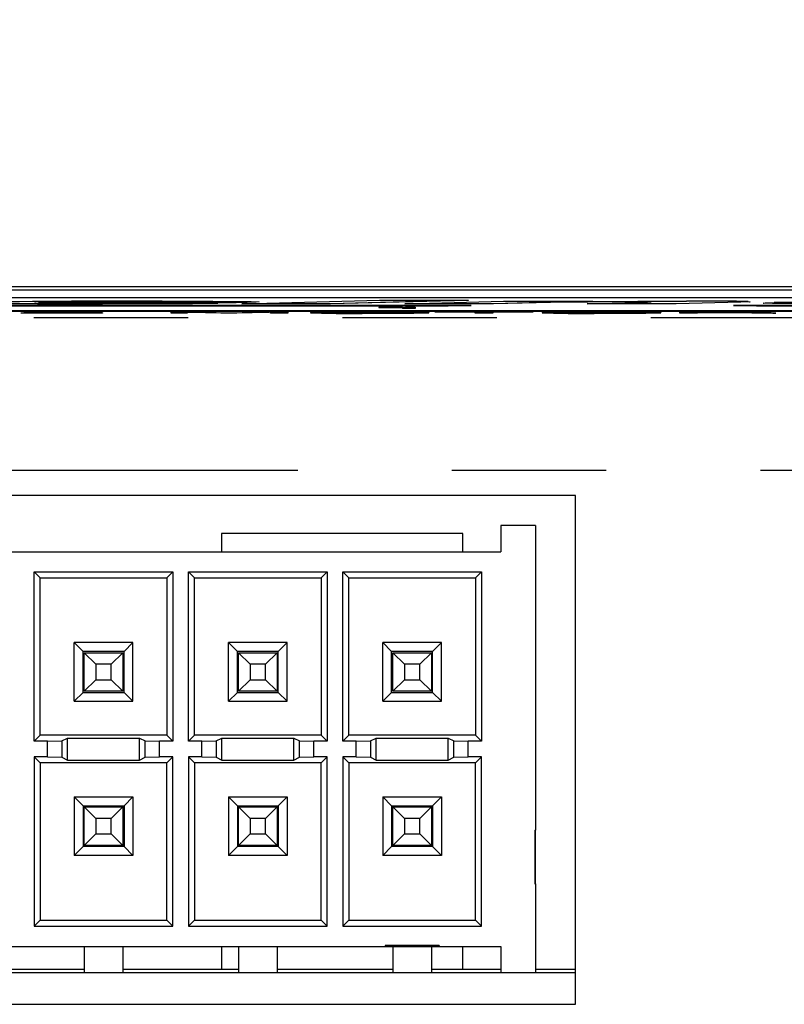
# Model space of a CAD drawing. Extents: x 0.4 to 16.6, y 0.1 to 10.9.
# Tile 8 of 22: x 3.8 to 4.3, y 3.9 to 4.5. Entities that reach past the tile are written whole.
import ezdxf

# ---------------------------------------------------------------- set-up
doc = ezdxf.new("R2010")
doc.units = 0
doc.header["$PDSIZE"] = -1
doc.linetypes.add('PHANTOM', pattern=[0.5, 0.25, -0.05, 0.05, -0.05, 0.05, -0.05])
doc.layers.get('0').update_dxf_attribs({"linetype": 'CONTINUOUS'})
doc.layers.get('DEFPOINTS').update_dxf_attribs({"linetype": 'CONTINUOUS'})
doc.styles.add('SLDTEXTSTYLE0', font='TXT', dxfattribs={"width": 0.75})
doc.dimstyles.new('SLDDIMSTYLE0', dxfattribs={"dimtxt": 0.12, "dimasz": 0.18, "dimexe": 0.12, "dimexo": 0.0625, "dimgap": 0.03, "dimtad": 0, "dimtih": 1, "dimtoh": 1, "dimdec": 3, "dimzin": 12, "dimtxsty": 'SLDTEXTSTYLE0', "dimsah": 1, "dimcen": 0.09, "dimclrd": 7, "dimclre": 7, "dimclrt": 7, "dimazin": 3, "dimtfac": 1, "dimtdec": 4, "dimtofl": 0, "dimtmove": 0, "dimatfit": 3, "dimtolj": 1, "dimtzin": 12})

# ---------------------------------------------------------------- blocks, each defined once
blk = doc.blocks.new('*D7')
at = {"color": 7}
for p, q in [((2.15039, 3.95896), (2.15039, 5.16569)), ((5.67339, 3.95896), (5.67339, 5.16569)), ((2.15039, 5.04569), (3.64994, 5.04569)), ((5.67339, 5.04569), (4.17384, 5.04569))]:
    blk.add_line(p, q, dxfattribs=at)
for points in [[(2.15039, 5.04569), (2.33039, 5.01444), (2.33039, 5.07694)], [(5.67339, 5.04569), (5.49339, 5.07694), (5.49339, 5.01444)]]:
    blk.add_solid(points, dxfattribs=at)
at = {"layer": 'DEFPOINTS', "color": 7}
for p in [(2.15039, 3.89896), (5.67339, 3.89896)]:
    blk.add_point(p, dxfattribs=at)
at = {"color": 7, "insert": (3.71244, 5.10984), "char_height": 0.12, "attachment_point": 1, "style": 'SLDTEXTSTYLE0'}
blk.add_mtext('3.523', dxfattribs=at)

msp = doc.modelspace()

# ---------------------------------------------------------------- linework, layer by layer
at = {"color": 7, "linetype": 'CONTINUOUS'}
for p, q in [((5.82464, 4.35376), (1.99964, 4.35376)), ((3.23714, 4.3518), (4.58714, 4.3518)), ((4.58714, 4.34657), (3.23714, 4.34657)), ((3.95719, 4.34351), (3.8292, 4.34351)), ((3.95719, 4.34341), (3.8292, 4.34341)), ((3.841, 4.34382), (3.91155, 4.34382)), ((3.8503, 4.34273), (3.8503, 4.34263)), ((3.89125, 4.34415), (3.89125, 4.34405)), ((3.8961, 4.34277), (3.8961, 4.34267)), ((3.94529, 4.34328), (3.92885, 4.34286)), ((3.94529, 4.34318), (3.92885, 4.34276)), ((3.92885, 4.34286), (3.92885, 4.34276)), ((3.9391, 4.34328), (3.94529, 4.34328)), ((3.94529, 4.34328), (3.94529, 4.34318)), ((3.96439, 4.34369), (3.95719, 4.34351)), ((3.96439, 4.34359), (3.95719, 4.34341)), ((3.95719, 4.34351), (3.95719, 4.34341)), ((3.96089, 4.34278), (4.05009, 4.34507)), ((4.01849, 4.34278), (3.96089, 4.34278)), ((3.96089, 4.34278), (3.96089, 4.34268)), ((3.96439, 4.34369), (3.96439, 4.34359)), ((4.10769, 4.34507), (4.01849, 4.34278)), ((4.10769, 4.34497), (4.01849, 4.34268)), ((4.01849, 4.34278), (4.01849, 4.34268)), ((4.05009, 4.34507), (4.10769, 4.34507)), ((4.06649, 4.34278), (4.13064, 4.34443)), ((4.12409, 4.34278), (4.06649, 4.34278)), ((4.06649, 4.34278), (4.06649, 4.34268)), ((4.10769, 4.34507), (4.10769, 4.34497)), ((4.17023, 4.34397), (4.12409, 4.34278)), ((4.17023, 4.34387), (4.12409, 4.34268)), ((4.12409, 4.34278), (4.12409, 4.34268)), ((4.13064, 4.34443), (4.18823, 4.34443)), ((4.17023, 4.34397), (4.17023, 4.34387)), ((4.18823, 4.34443), (4.18153, 4.34426)), ((4.18488, 4.34278), (4.21718, 4.34361)), ((4.24248, 4.34278), (4.18488, 4.34278)), ((4.18488, 4.34278), (4.18488, 4.34268)), ((4.18823, 4.34443), (4.18823, 4.34433)), ((4.20558, 4.34407), (4.20558, 4.34397)), ((4.28448, 4.34386), (4.24248, 4.34278)), ((4.28448, 4.34376), (4.24248, 4.34268)), ((4.24248, 4.34278), (4.24248, 4.34268)), ((4.28448, 4.34386), (4.28448, 4.34376)), ((4.30024, 4.3434), (4.30603, 4.34359)), ((4.10464, 4.34165), (2.61464, 4.34165)), ((2.62964, 4.34152), (4.08964, 4.34152)), ((2.62964, 4.34142), (4.08964, 4.34142)), ((4.43964, 4.33824), (3.65972, 4.33824)), ((3.67497, 4.33811), (4.42464, 4.33811)), ((3.67497, 4.33801), (4.42464, 4.33801)), ((3.81763, 4.33676), (3.81763, 4.33677)), ((3.87052, 4.33676), (3.81763, 4.33676)), ((3.81763, 4.33676), (3.81763, 4.33666)), ((3.87052, 4.33666), (3.81763, 4.33666)), ((3.8197, 4.3372), (3.8197, 4.33721)), ((3.83007, 4.3372), (3.8197, 4.3372)), ((3.8197, 4.3372), (3.8197, 4.3371)), ((3.83007, 4.3371), (3.8197, 4.3371)), ((3.82936, 4.33684), (3.87052, 4.33684)), ((3.83007, 4.3372), (3.83007, 4.3372)), ((3.83007, 4.3372), (3.83007, 4.3371)), ((3.84765, 4.3369), (3.83835, 4.33684)), ((3.84252, 4.33706), (3.84898, 4.33709)), ((3.84503, 4.33736), (3.84503, 4.33726)), ((3.8541, 4.33703), (3.84765, 4.337)), ((3.84765, 4.337), (3.84765, 4.3369)), ((3.8541, 4.33693), (3.84765, 4.3369)), ((3.8541, 4.33703), (3.8541, 4.33693)), ((3.87052, 4.33684), (3.87052, 4.33676)), ((3.87052, 4.33676), (3.87052, 4.33666)), ((3.91511, 4.33676), (3.91511, 4.33747)), ((3.91511, 4.33747), (3.93099, 4.33747)), ((3.92548, 4.33676), (3.91511, 4.33676)), ((3.91511, 4.33676), (3.91511, 4.33666)), ((3.92548, 4.33666), (3.91511, 4.33666)), ((3.92548, 4.33736), (3.92548, 4.33676)), ((3.92548, 4.33676), (3.92548, 4.33666)), ((3.92727, 4.3373), (3.92727, 4.3372)), ((3.94726, 4.33676), (3.92727, 4.3373)), ((3.94726, 4.33666), (3.92727, 4.3372)), ((3.93099, 4.33747), (3.95078, 4.33693)), ((3.94726, 4.33676), (3.94726, 4.33666)), ((3.95763, 4.33676), (3.94726, 4.33676)), ((3.95763, 4.33666), (3.94726, 4.33666)), ((3.95451, 4.33693), (3.97452, 4.33747)), ((3.97756, 4.3373), (3.95763, 4.33676)), ((3.97756, 4.3372), (3.95763, 4.33666)), ((3.95763, 4.33676), (3.95763, 4.33666)), ((4.01849, 4.34268), (3.96089, 4.34268)), ((3.97452, 4.33747), (3.99082, 4.33747)), ((3.97756, 4.3373), (3.97756, 4.3372)), ((3.97941, 4.33676), (3.97941, 4.33736)), ((3.97941, 4.33676), (3.97941, 4.33666)), ((3.99082, 4.33676), (3.97941, 4.33676)), ((3.99082, 4.33666), (3.97941, 4.33666)), ((3.99082, 4.33747), (3.99082, 4.33676)), ((3.99082, 4.33676), (3.99082, 4.33666)), ((4.00534, 4.33712), (4.00534, 4.33702)), ((4.04379, 4.3374), (4.04379, 4.3373)), ((4.04379, 4.33675), (4.04379, 4.33665)), ((4.04962, 4.34032), (4.04962, 4.34039)), ((4.06504, 4.34032), (4.04962, 4.34032)), ((4.04962, 4.34032), (4.04962, 4.34022)), ((4.06504, 4.34022), (4.04962, 4.34022)), ((4.06504, 4.3399), (4.06504, 4.34032)), ((4.06504, 4.3399), (4.06504, 4.3398)), ((4.07321, 4.3399), (4.06504, 4.3399)), ((4.07321, 4.3398), (4.06504, 4.3398)), ((4.12409, 4.34268), (4.06649, 4.34268)), ((4.0671, 4.3405), (4.07321, 4.3405)), ((4.07321, 4.3405), (4.07321, 4.3399)), ((4.07321, 4.3399), (4.07321, 4.3398)), ((4.08208, 4.33712), (4.08208, 4.33702)), ((4.08623, 4.33739), (4.08623, 4.33747)), ((4.08623, 4.33747), (4.14949, 4.33747)), ((4.11216, 4.33739), (4.08623, 4.33739)), ((4.08623, 4.33739), (4.08623, 4.33729)), ((4.11216, 4.33729), (4.08623, 4.33729)), ((4.09464, 4.34137), (4.10964, 4.3416)), ((4.09464, 4.34137), (4.10964, 4.3416)), ((4.09464, 4.34147), (4.09464, 4.34137)), ((4.09464, 4.34137), (4.09464, 4.34137)), ((4.10964, 4.3416), (4.10964, 4.3416)), ((4.10964, 4.3416), (4.10964, 4.3416)), ((4.11216, 4.33676), (4.11216, 4.33739)), ((4.11216, 4.33676), (4.11216, 4.33666)), ((4.12357, 4.33676), (4.11216, 4.33676)), ((4.12357, 4.33666), (4.11216, 4.33666)), ((4.14949, 4.33739), (4.12357, 4.33739)), ((4.12357, 4.33739), (4.12357, 4.33676)), ((4.14949, 4.33729), (4.12357, 4.33729)), ((4.12357, 4.33676), (4.12357, 4.33666)), ((4.14949, 4.33747), (4.14949, 4.33739)), ((4.14949, 4.33739), (4.14949, 4.33729)), ((4.15571, 4.33712), (4.15571, 4.33702)), ((4.24248, 4.34268), (4.18488, 4.34268)), ((4.19417, 4.3374), (4.19417, 4.3373)), ((4.19417, 4.33675), (4.19417, 4.33665)), ((4.23246, 4.33712), (4.23246, 4.33702)), ((4.2449, 4.33747), (4.27589, 4.33747)), ((4.2449, 4.33676), (4.2449, 4.33747)), ((4.2449, 4.33676), (4.2449, 4.33666)), ((4.25631, 4.33676), (4.2449, 4.33676)), ((4.25631, 4.33666), (4.2449, 4.33666)), ((4.2562, 4.33739), (4.2562, 4.33715)), ((4.27415, 4.33739), (4.2562, 4.33739)), ((4.27415, 4.33729), (4.2562, 4.33729)), ((4.2562, 4.33715), (4.27415, 4.33715)), ((4.27333, 4.33707), (4.25631, 4.33707)), ((4.25631, 4.33707), (4.25631, 4.33676)), ((4.27333, 4.33697), (4.25631, 4.33697)), ((4.25631, 4.33676), (4.25631, 4.33666)), ((4.27333, 4.33707), (4.27333, 4.33697)), ((4.27415, 4.33739), (4.27415, 4.33729)), ((4.27964, 4.3416), (4.29464, 4.34137)), ((4.27964, 4.3416), (4.29464, 4.34137)), ((4.27964, 4.3416), (4.27964, 4.3416)), ((4.27964, 4.3416), (4.27964, 4.3416)), ((5.20464, 4.34165), (4.28464, 4.34165)), ((4.29149, 4.33686), (4.29053, 4.33695)), ((4.29053, 4.33695), (4.29053, 4.33685)), ((4.29149, 4.33676), (4.29053, 4.33685)), ((4.29149, 4.33686), (4.29149, 4.33686)), ((4.29397, 4.33676), (4.29397, 4.33666)), ((4.30713, 4.33676), (4.29397, 4.33676)), ((4.30713, 4.33666), (4.29397, 4.33666)), ((4.29464, 4.34137), (4.29464, 4.34147)), ((4.29464, 4.34137), (4.29464, 4.34137)), ((4.29964, 4.34152), (5.18964, 4.34152)), ((4.29964, 4.34142), (5.18964, 4.34142)), ((4.30194, 4.33698), (4.30295, 4.33686)), ((4.30713, 4.33678), (4.30713, 4.33676)), ((4.30713, 4.33676), (4.30713, 4.33666)), ((4.17714, 4.21842), (3.47614, 4.21842)), ((4.17714, 3.88842), (4.17714, 4.21842)), ((4.12879, 4.19896), (4.12879, 4.18196)), ((4.15129, 4.19896), (4.12879, 4.19896)), ((4.15129, 4.19896), (4.15129, 4.00146)), ((3.94774, 4.19371), (3.94774, 4.18196)), ((4.10424, 4.19371), (3.94774, 4.19371)), ((4.10424, 4.18196), (4.10424, 4.19371)), ((3.53129, 4.18196), (4.12879, 4.18196)), ((3.82636, 4.16889), (3.91621, 4.16889)), ((3.82636, 4.05904), (3.82636, 4.16889)), ((3.82636, 4.16889), (3.83029, 4.16496)), ((3.83029, 4.06296), (3.83029, 4.16496)), ((3.83029, 4.16496), (3.91229, 4.16496)), ((3.91621, 4.16889), (3.91229, 4.16496)), ((3.91229, 4.16496), (3.91229, 4.06296)), ((3.91621, 4.16889), (3.91621, 4.05904)), ((3.92636, 4.16889), (4.01621, 4.16889)), ((3.92636, 4.05904), (3.92636, 4.16889)), ((3.92636, 4.16889), (3.93029, 4.16496)), ((3.93029, 4.16496), (4.01229, 4.16496)), ((3.93029, 4.06296), (3.93029, 4.16496)), ((4.01621, 4.16889), (4.01229, 4.16496)), ((4.01229, 4.16496), (4.01229, 4.06296)), ((4.01621, 4.16889), (4.01621, 4.05904)), ((4.02636, 4.16889), (4.11621, 4.16889)), ((4.02636, 4.05904), (4.02636, 4.16889)), ((4.02636, 4.16889), (4.03029, 4.16496)), ((4.03029, 4.06296), (4.03029, 4.16496)), ((4.03029, 4.16496), (4.11229, 4.16496)), ((4.11621, 4.16889), (4.11229, 4.16496)), ((4.11229, 4.16496), (4.11229, 4.06296)), ((4.11621, 4.16889), (4.11621, 4.05904)), ((3.85226, 4.08494), (3.85226, 4.12299)), ((3.85804, 4.11721), (3.85226, 4.12299)), ((3.89031, 4.12299), (3.85226, 4.12299)), ((3.89031, 4.12299), (3.88454, 4.11721)), ((3.89031, 4.08494), (3.89031, 4.12299)), ((3.95804, 4.11721), (3.95226, 4.12299)), ((3.99031, 4.12299), (3.95226, 4.12299)), ((3.95226, 4.08494), (3.95226, 4.12299)), ((3.99031, 4.12299), (3.98454, 4.11721)), ((3.99031, 4.08494), (3.99031, 4.12299)), ((4.09031, 4.12299), (4.05226, 4.12299)), ((4.05226, 4.08494), (4.05226, 4.12299)), ((4.05804, 4.11721), (4.05226, 4.12299)), ((4.09031, 4.12299), (4.08454, 4.11721)), ((4.09031, 4.08494), (4.09031, 4.12299)), ((3.85804, 4.09071), (3.85804, 4.11721)), ((3.88454, 4.11721), (3.85804, 4.11721)), ((3.85879, 4.09146), (3.85879, 4.11646)), ((3.86629, 4.10896), (3.85879, 4.11646)), ((3.85879, 4.11646), (3.88379, 4.11646)), ((3.87629, 4.10896), (3.88379, 4.11646)), ((3.88379, 4.11646), (3.88379, 4.09146)), ((3.88454, 4.09071), (3.88454, 4.11721)), ((3.98454, 4.11721), (3.95804, 4.11721)), ((3.95804, 4.09071), (3.95804, 4.11721)), ((3.95879, 4.09146), (3.95879, 4.11646)), ((3.96629, 4.10896), (3.95879, 4.11646)), ((3.95879, 4.11646), (3.98379, 4.11646)), ((3.97629, 4.10896), (3.98379, 4.11646)), ((3.98379, 4.11646), (3.98379, 4.09146)), ((3.98454, 4.09071), (3.98454, 4.11721)), ((4.05804, 4.09071), (4.05804, 4.11721)), ((4.08454, 4.11721), (4.05804, 4.11721)), ((4.05879, 4.09146), (4.05879, 4.11646)), ((4.06629, 4.10896), (4.05879, 4.11646)), ((4.05879, 4.11646), (4.08379, 4.11646)), ((4.07629, 4.10896), (4.08379, 4.11646)), ((4.08379, 4.11646), (4.08379, 4.09146)), ((4.08454, 4.09071), (4.08454, 4.11721)), ((3.87629, 4.10896), (3.86629, 4.10896)), ((3.86629, 4.10896), (3.86629, 4.09896)), ((3.87629, 4.09896), (3.87629, 4.10896)), ((3.96629, 4.10896), (3.96629, 4.09896)), ((3.97629, 4.10896), (3.96629, 4.10896)), ((3.97629, 4.09896), (3.97629, 4.10896)), ((4.07629, 4.10896), (4.06629, 4.10896)), ((4.06629, 4.10896), (4.06629, 4.09896)), ((4.07629, 4.09896), (4.07629, 4.10896)), ((3.85879, 4.09146), (3.86629, 4.09896)), ((3.86629, 4.09896), (3.87629, 4.09896)), ((3.88379, 4.09146), (3.87629, 4.09896)), ((3.95879, 4.09146), (3.96629, 4.09896)), ((3.96629, 4.09896), (3.97629, 4.09896)), ((3.98379, 4.09146), (3.97629, 4.09896)), ((4.05879, 4.09146), (4.06629, 4.09896)), ((4.06629, 4.09896), (4.07629, 4.09896)), ((4.08379, 4.09146), (4.07629, 4.09896)), ((3.85226, 4.08494), (3.85804, 4.09071)), ((3.85804, 4.09071), (3.88454, 4.09071)), ((3.88379, 4.09146), (3.85879, 4.09146)), ((3.88454, 4.09071), (3.89031, 4.08494)), ((3.95226, 4.08494), (3.95804, 4.09071)), ((3.95804, 4.09071), (3.98454, 4.09071)), ((3.98379, 4.09146), (3.95879, 4.09146)), ((3.98454, 4.09071), (3.99031, 4.08494)), ((4.05226, 4.08494), (4.05804, 4.09071)), ((4.05804, 4.09071), (4.08454, 4.09071)), ((4.08379, 4.09146), (4.05879, 4.09146)), ((4.08454, 4.09071), (4.09031, 4.08494)), ((3.85226, 4.08494), (3.89031, 4.08494)), ((3.95226, 4.08494), (3.99031, 4.08494)), ((4.05226, 4.08494), (4.09031, 4.08494)), ((3.82636, 4.05904), (3.83029, 4.06296)), ((3.91229, 4.06296), (3.83029, 4.06296)), ((3.91621, 4.05904), (3.91229, 4.06296)), ((3.92636, 4.05904), (3.93029, 4.06296)), ((4.01229, 4.06296), (3.93029, 4.06296)), ((4.01621, 4.05904), (4.01229, 4.06296)), ((4.02636, 4.05904), (4.03029, 4.06296)), ((4.11229, 4.06296), (4.03029, 4.06296)), ((4.11621, 4.05904), (4.11229, 4.06296)), ((3.83494, 4.05904), (3.82636, 4.05904)), ((3.83494, 4.05904), (3.84431, 4.0593)), ((3.83494, 4.04889), (3.83494, 4.05904)), ((3.84431, 4.0593), (3.84798, 4.06113)), ((3.84431, 4.0593), (3.84431, 4.04863)), ((3.84798, 4.06113), (3.8946, 4.06113)), ((3.84798, 4.0468), (3.84798, 4.06113)), ((3.8946, 4.06113), (3.89826, 4.0593)), ((3.8946, 4.0468), (3.8946, 4.06113)), ((3.89826, 4.0593), (3.90764, 4.05904)), ((3.89826, 4.04863), (3.89826, 4.0593)), ((3.90764, 4.04889), (3.90764, 4.05904)), ((3.91621, 4.05904), (3.90764, 4.05904)), ((3.93494, 4.05904), (3.92636, 4.05904)), ((3.93494, 4.05904), (3.94431, 4.0593)), ((3.93494, 4.04889), (3.93494, 4.05904)), ((3.94431, 4.0593), (3.94798, 4.06113)), ((3.94431, 4.0593), (3.94431, 4.04863)), ((3.94798, 4.06113), (3.9946, 4.06113)), ((3.94798, 4.0468), (3.94798, 4.06113)), ((3.9946, 4.06113), (3.99826, 4.0593)), ((3.9946, 4.0468), (3.9946, 4.06113)), ((3.99826, 4.0593), (4.00764, 4.05904)), ((3.99826, 4.04863), (3.99826, 4.0593)), ((4.00764, 4.04889), (4.00764, 4.05904)), ((4.01621, 4.05904), (4.00764, 4.05904)), ((4.03494, 4.05904), (4.02636, 4.05904)), ((4.03494, 4.05904), (4.04431, 4.0593)), ((4.03494, 4.04889), (4.03494, 4.05904)), ((4.04431, 4.0593), (4.04798, 4.06113)), ((4.04431, 4.0593), (4.04431, 4.04863)), ((4.04798, 4.06113), (4.0946, 4.06113)), ((4.04798, 4.0468), (4.04798, 4.06113)), ((4.0946, 4.06113), (4.09826, 4.0593)), ((4.0946, 4.0468), (4.0946, 4.06113)), ((4.09826, 4.0593), (4.10764, 4.05904)), ((4.09826, 4.04863), (4.09826, 4.0593)), ((4.10764, 4.04889), (4.10764, 4.05904)), ((4.11621, 4.05904), (4.10764, 4.05904)), ((3.82636, 4.04889), (3.82636, 3.93904)), ((3.83494, 4.04889), (3.82636, 4.04889)), ((3.82636, 4.04889), (3.83029, 4.04496)), ((3.83029, 4.04496), (3.83029, 3.94296)), ((3.91229, 4.04496), (3.83029, 4.04496)), ((3.83494, 4.04889), (3.84431, 4.04863)), ((3.84431, 4.04863), (3.84798, 4.0468)), ((3.84798, 4.0468), (3.8946, 4.0468)), ((3.8946, 4.0468), (3.89826, 4.04863)), ((3.89826, 4.04863), (3.90764, 4.04889)), ((3.91621, 4.04889), (3.90764, 4.04889)), ((3.91621, 4.04889), (3.91229, 4.04496)), ((3.91229, 3.94296), (3.91229, 4.04496)), ((3.91621, 3.93904), (3.91621, 4.04889)), ((3.92636, 4.04889), (3.92636, 3.93904)), ((3.93494, 4.04889), (3.92636, 4.04889)), ((3.92636, 4.04889), (3.93029, 4.04496)), ((3.93029, 4.04496), (3.93029, 3.94296)), ((4.01229, 4.04496), (3.93029, 4.04496)), ((3.93494, 4.04889), (3.94431, 4.04863)), ((3.94431, 4.04863), (3.94798, 4.0468)), ((3.94798, 4.0468), (3.9946, 4.0468)), ((3.9946, 4.0468), (3.99826, 4.04863)), ((3.99826, 4.04863), (4.00764, 4.04889)), ((4.01621, 4.04889), (4.00764, 4.04889)), ((4.01621, 4.04889), (4.01229, 4.04496)), ((4.01229, 3.94296), (4.01229, 4.04496)), ((4.01621, 3.93904), (4.01621, 4.04889)), ((4.02636, 4.04889), (4.02636, 3.93904)), ((4.03494, 4.04889), (4.02636, 4.04889)), ((4.02636, 4.04889), (4.03029, 4.04496)), ((4.03029, 4.04496), (4.03029, 3.94296)), ((4.11229, 4.04496), (4.03029, 4.04496)), ((4.03494, 4.04889), (4.04431, 4.04863)), ((4.04431, 4.04863), (4.04798, 4.0468)), ((4.04798, 4.0468), (4.0946, 4.0468)), ((4.0946, 4.0468), (4.09826, 4.04863)), ((4.09826, 4.04863), (4.10764, 4.04889)), ((4.11621, 4.04889), (4.10764, 4.04889)), ((4.11621, 4.04889), (4.11229, 4.04496)), ((4.11229, 3.94296), (4.11229, 4.04496)), ((4.11621, 3.93904), (4.11621, 4.04889)), ((3.85226, 4.02299), (3.89031, 4.02299)), ((3.85226, 4.02299), (3.85226, 3.98494)), ((3.85226, 4.02299), (3.85804, 4.01721)), ((3.85804, 4.01721), (3.85804, 3.99071)), ((3.85804, 4.01721), (3.88454, 4.01721)), ((3.88454, 4.01721), (3.89031, 4.02299)), ((3.88454, 4.01721), (3.88454, 3.99071)), ((3.89031, 4.02299), (3.89031, 3.98494)), ((3.95226, 4.02299), (3.95804, 4.01721)), ((3.95226, 4.02299), (3.95226, 3.98494)), ((3.95226, 4.02299), (3.99031, 4.02299)), ((3.95804, 4.01721), (3.95804, 3.99071)), ((3.95804, 4.01721), (3.98454, 4.01721)), ((3.98454, 4.01721), (3.99031, 4.02299)), ((3.98454, 4.01721), (3.98454, 3.99071)), ((3.99031, 4.02299), (3.99031, 3.98494)), ((4.05226, 4.02299), (4.09031, 4.02299)), ((4.05226, 4.02299), (4.05226, 3.98494)), ((4.05226, 4.02299), (4.05804, 4.01721)), ((4.05804, 4.01721), (4.05804, 3.99071)), ((4.05804, 4.01721), (4.08454, 4.01721)), ((4.08454, 4.01721), (4.09031, 4.02299)), ((4.08454, 4.01721), (4.08454, 3.99071)), ((4.09031, 4.02299), (4.09031, 3.98494)), ((3.85879, 3.99146), (3.85879, 4.01646)), ((3.86629, 4.00896), (3.85879, 4.01646)), ((3.85879, 4.01646), (3.88379, 4.01646)), ((3.87629, 4.00896), (3.88379, 4.01646)), ((3.88379, 4.01646), (3.88379, 3.99146)), ((3.95879, 3.99146), (3.95879, 4.01646)), ((3.96629, 4.00896), (3.95879, 4.01646)), ((3.95879, 4.01646), (3.98379, 4.01646)), ((3.97629, 4.00896), (3.98379, 4.01646)), ((3.98379, 4.01646), (3.98379, 3.99146)), ((4.05879, 4.01646), (4.08379, 4.01646)), ((4.05879, 3.99146), (4.05879, 4.01646)), ((4.06629, 4.00896), (4.05879, 4.01646)), ((4.07629, 4.00896), (4.08379, 4.01646)), ((4.08379, 4.01646), (4.08379, 3.99146)), ((3.86629, 4.00896), (3.86629, 3.99896)), ((3.87629, 4.00896), (3.86629, 4.00896)), ((3.87629, 3.99896), (3.87629, 4.00896)), ((3.97629, 4.00896), (3.96629, 4.00896)), ((3.96629, 4.00896), (3.96629, 3.99896)), ((3.97629, 3.99896), (3.97629, 4.00896)), ((4.07629, 4.00896), (4.06629, 4.00896)), ((4.06629, 4.00896), (4.06629, 3.99896)), ((4.07629, 3.99896), (4.07629, 4.00896)), ((3.85879, 3.99146), (3.86629, 3.99896)), ((3.86629, 3.99896), (3.87629, 3.99896)), ((3.88379, 3.99146), (3.87629, 3.99896)), ((3.95879, 3.99146), (3.96629, 3.99896)), ((3.96629, 3.99896), (3.97629, 3.99896)), ((3.98379, 3.99146), (3.97629, 3.99896)), ((4.05879, 3.99146), (4.06629, 3.99896)), ((4.06629, 3.99896), (4.07629, 3.99896)), ((4.08379, 3.99146), (4.07629, 3.99896)), ((4.15079, 4.00146), (4.15129, 4.00146)), ((4.15079, 4.00146), (4.15079, 3.96646)), ((4.15129, 3.98396), (4.15129, 4.00146)), ((3.85804, 3.99071), (3.85226, 3.98494)), ((3.88454, 3.99071), (3.85804, 3.99071)), ((3.88379, 3.99146), (3.85879, 3.99146)), ((3.89031, 3.98494), (3.88454, 3.99071)), ((3.95804, 3.99071), (3.95226, 3.98494)), ((3.98454, 3.99071), (3.95804, 3.99071)), ((3.98379, 3.99146), (3.95879, 3.99146)), ((3.99031, 3.98494), (3.98454, 3.99071)), ((4.05804, 3.99071), (4.05226, 3.98494)), ((4.08454, 3.99071), (4.05804, 3.99071)), ((4.08379, 3.99146), (4.05879, 3.99146)), ((4.09031, 3.98494), (4.08454, 3.99071)), ((3.89031, 3.98494), (3.85226, 3.98494)), ((3.99031, 3.98494), (3.95226, 3.98494)), ((4.09031, 3.98494), (4.05226, 3.98494)), ((4.15079, 3.98396), (4.15129, 3.98396)), ((4.15129, 3.96646), (4.15129, 3.98396)), ((4.15079, 3.96646), (4.15129, 3.96646)), ((4.15129, 3.96646), (4.15129, 3.90896)), ((3.82636, 3.93904), (3.83029, 3.94296)), ((3.83029, 3.94296), (3.91229, 3.94296)), ((3.91621, 3.93904), (3.91229, 3.94296)), ((3.92636, 3.93904), (3.93029, 3.94296)), ((3.93029, 3.94296), (4.01229, 3.94296)), ((4.01621, 3.93904), (4.01229, 3.94296)), ((4.02636, 3.93904), (4.03029, 3.94296)), ((4.03029, 3.94296), (4.11229, 3.94296)), ((4.11621, 3.93904), (4.11229, 3.94296)), ((3.82636, 3.93904), (3.91621, 3.93904)), ((3.92636, 3.93904), (4.01621, 3.93904)), ((4.02636, 3.93904), (4.11621, 3.93904)), ((3.53129, 3.92596), (4.05379, 3.92596)), ((3.85879, 3.92596), (3.85879, 3.90896)), ((3.88379, 3.92596), (3.88379, 3.90896)), ((3.94774, 3.92596), (3.94774, 3.91096)), ((3.95879, 3.92596), (3.95879, 3.90896)), ((3.98379, 3.92596), (3.98379, 3.90896)), ((4.08879, 3.92646), (4.05379, 3.92646)), ((4.05379, 3.92646), (4.05379, 3.92596)), ((4.05379, 3.92596), (4.07129, 3.92596)), ((4.05879, 3.92596), (4.05879, 3.90896)), ((4.07129, 3.92646), (4.07129, 3.92596)), ((4.07129, 3.92596), (4.08879, 3.92596)), ((4.08379, 3.92596), (4.08379, 3.90896)), ((4.08879, 3.92646), (4.08879, 3.92596)), ((4.08879, 3.92596), (4.12879, 3.92596)), ((4.10424, 3.91096), (4.10424, 3.92596)), ((4.12879, 3.92596), (4.12879, 3.90896)), ((3.44629, 3.90896), (4.12879, 3.90896)), ((3.85879, 3.91096), (3.78379, 3.91096)), ((3.95879, 3.91096), (3.88379, 3.91096)), ((4.05879, 3.91096), (3.98379, 3.91096)), ((4.12879, 3.91096), (4.08379, 3.91096)), ((4.12879, 3.90896), (4.15129, 3.90896)), ((4.17714, 3.91096), (4.15129, 3.91096)), ((4.15129, 3.90896), (4.17714, 3.90896)), ((2.56714, 3.88842), (4.17714, 3.88842))]:
    msp.add_line(p, q, dxfattribs=at)
at = {"color": 7, "linetype": 'PHANTOM'}
for p, q in [((4.08964, 4.34152), (4.08964, 4.34142)), ((4.29964, 4.34152), (4.29964, 4.34142)), ((3.47614, 4.33381), (4.74714, 4.33381)), ((4.74714, 4.23469), (3.47614, 4.23469))]:
    msp.add_line(p, q, dxfattribs=at)
at = {"color": 7, "linetype": 'CONTINUOUS', "flags": 128}
for points in [[(3.8503, 4.34273), (3.82851, 4.34274), (3.80722, 4.34278), (3.78788, 4.34287), (3.77383, 4.34301), (3.76772, 4.3432), (3.76794, 4.34323)], [(3.8503, 4.34263), (3.82851, 4.34264), (3.80722, 4.34268), (3.78788, 4.34277), (3.77383, 4.34291), (3.76772, 4.3431), (3.76794, 4.34313)], [(3.82697, 4.34333), (3.82673, 4.34331), (3.82915, 4.34324), (3.83425, 4.34318)], [(3.8961, 4.34277), (3.87061, 4.34273), (3.8503, 4.34273)], [(3.87015, 4.34309), (3.8935, 4.34311), (3.91115, 4.34316)], [(3.92885, 4.34286), (3.91071, 4.34281), (3.8961, 4.34277)], [(3.92885, 4.34276), (3.91071, 4.34271), (3.8961, 4.34267)], [(3.90925, 4.34449), (3.94206, 4.34444), (3.95659, 4.34437), (3.96691, 4.34426), (3.97213, 4.34407), (3.9702, 4.34388), (3.96439, 4.34369)], [(3.91115, 4.34316), (3.92708, 4.34323), (3.9391, 4.34328)], [(3.91155, 4.34382), (3.91449, 4.34393), (3.91433, 4.34395)], [(3.97205, 4.34397), (3.9702, 4.34378), (3.96439, 4.34359)], [(4.20558, 4.34407), (4.18511, 4.34403), (4.17023, 4.34397)], [(4.20558, 4.34397), (4.18511, 4.34393), (4.17023, 4.34387)], [(4.18153, 4.34426), (4.2176, 4.34443), (4.24913, 4.34449)], [(4.21718, 4.34361), (4.22384, 4.3438), (4.22628, 4.34396)], [(4.29001, 4.34414), (4.29046, 4.34407), (4.28448, 4.34386)], [(4.29001, 4.34404), (4.29046, 4.34397), (4.28448, 4.34376)], [(4.38147, 4.34273), (4.35968, 4.34274), (4.33839, 4.34278), (4.31905, 4.34287), (4.305, 4.34301), (4.29889, 4.3432), (4.29911, 4.34323)], [(4.38147, 4.34263), (4.35968, 4.34264), (4.33839, 4.34268), (4.31905, 4.34277), (4.305, 4.34291), (4.29889, 4.3431), (4.29911, 4.34313)], [(3.84765, 4.337), (3.83549, 4.33693), (3.82936, 4.33684)], [(3.8961, 4.34267), (3.87061, 4.34263), (3.8503, 4.34263)], [(3.92727, 4.3373), (3.92614, 4.33733), (3.92548, 4.33736)], [(3.92727, 4.3372), (3.92614, 4.33723), (3.92548, 4.33726)], [(3.95078, 4.33693), (3.95195, 4.33689), (3.95269, 4.33687)], [(3.95269, 4.33687), (3.9536, 4.3369), (3.95451, 4.33693)], [(3.97941, 4.33736), (3.97845, 4.33733), (3.97756, 4.3373)], [(3.97941, 4.33726), (3.97845, 4.33723), (3.97756, 4.3372)], [(4.08964, 4.34152), (4.09061, 4.34152), (4.09155, 4.34151), (4.09241, 4.34151), (4.09317, 4.3415), (4.09379, 4.3415), (4.09426, 4.34149), (4.09454, 4.34148), (4.09464, 4.34147)], [(4.08964, 4.34142), (4.09061, 4.34142), (4.09155, 4.34141), (4.09241, 4.34141), (4.09317, 4.3414), (4.09379, 4.3414), (4.09426, 4.34139), (4.09454, 4.34138), (4.09464, 4.34137)], [(4.10964, 4.3416), (4.10954, 4.34161), (4.10926, 4.34162), (4.10879, 4.34163), (4.10817, 4.34163), (4.10741, 4.34164), (4.10655, 4.34164), (4.10561, 4.34165), (4.10464, 4.34165)], [(4.27589, 4.33747), (4.28601, 4.33746), (4.29358, 4.33744)], [(4.28464, 4.34165), (4.28366, 4.34165), (4.28272, 4.34164), (4.28186, 4.34164), (4.2811, 4.34163), (4.28048, 4.34163), (4.28002, 4.34162), (4.27973, 4.34161), (4.27964, 4.3416)], [(4.29397, 4.33676), (4.29208, 4.33681), (4.29149, 4.33686)], [(4.29397, 4.33666), (4.29208, 4.33671), (4.29149, 4.33676)], [(4.29464, 4.34147), (4.29473, 4.34148), (4.29502, 4.34149), (4.29548, 4.3415), (4.2961, 4.3415), (4.29686, 4.34151), (4.29772, 4.34151), (4.29866, 4.34152), (4.29964, 4.34152)], [(4.29464, 4.34137), (4.29473, 4.34138), (4.29502, 4.34139), (4.29548, 4.3414), (4.2961, 4.3414), (4.29686, 4.34141), (4.29772, 4.34141), (4.29866, 4.34142), (4.29964, 4.34142)]]:
    msp.add_lwpolyline(points, dxfattribs=at)
at = {"color": 7, "linetype": 'CONTINUOUS'}
for centre, radius, start, end in [((3.89048, -2.94345), 7.28796, 89.852457, 90.909055), ((3.86566, 9.74719), 5.4041, 269.66694, 270.04755), ((3.88322, 1.78), 2.56417, 89.82067, 90.94349), ((3.89576, 2.91801), 1.42615, 89.28728, 90.18133), ((3.89576, 2.91791), 1.42615, 89.28728, 90.18133), ((4.2121, 3.59249), 0.75161, 88.91875, 90.49672), ((4.21165, 3.36475), 0.97923, 89.20695, 90.35484), ((4.26122, 2.76761), 1.57692, 88.98725, 90.43915), ((4.42165, -2.94345), 7.28796, 89.852457, 90.909055), ((3.83916, 3.57593), 0.76114, 89.74697, 91.62079), ((3.8387, 3.65461), 0.68286, 89.44835, 91.59407), ((3.83995, 4.1053), 0.23211, 88.74726, 92.44011), ((3.83995, 4.1052), 0.23211, 88.74726, 92.44011), ((3.84862, 3.83367), 0.50371, 88.68886, 90.4087), ((3.84791, 3.53533), 0.80194, 89.20899, 90.20576), ((3.85293, 3.71429), 0.6232, 88.38267, 90.70401), ((3.85337, 4.42964), 0.09265, 267.28479, 274.19407), ((3.85651, 4.78388), 0.44686, 269.69128, 271.79628), ((3.85651, 4.78378), 0.44686, 269.69128, 271.79628), ((4.03354, 3.39605), 0.94149, 89.37594, 91.7163), ((4.03094, 5.0053), 0.66867, 267.80614, 271.10162), ((4.03094, 5.0052), 0.66867, 267.80614, 271.10162), ((4.0345, 3.93567), 0.40184, 88.67538, 92.53247), ((4.0363, 4.90875), 0.57197, 268.04128, 270.75087), ((4.03444, 3.94943), 0.38799, 88.61829, 92.47537), ((4.05662, 3.67778), 0.65983, 87.78878, 91.11436), ((4.05126, 3.77447), 0.56298, 88.02427, 90.7606), ((4.05075, 3.62834), 0.709, 88.46382, 90.56212), ((4.05404, 5.26677), 0.93007, 269.36887, 271.72799), ((4.05302, 4.7338), 0.39708, 268.66756, 272.54756), ((4.05404, 5.26667), 0.93007, 269.36887, 271.72799), ((4.05474, 4.91127), 0.57091, 269.48602, 271.24065), ((4.18391, 3.39605), 0.94149, 89.37594, 91.7163), ((4.18131, 5.0053), 0.66867, 267.80614, 271.10162), ((4.18131, 5.0052), 0.66867, 267.80614, 271.10162), ((4.18488, 3.93567), 0.40184, 88.67538, 92.53247), ((4.18667, 4.90875), 0.57197, 268.04128, 270.75087), ((4.18481, 3.94943), 0.38799, 88.61829, 92.47537), ((4.207, 3.67778), 0.65983, 87.78878, 91.11436), ((4.20164, 3.77447), 0.56298, 88.02427, 90.7606), ((4.20112, 3.62834), 0.709, 88.46382, 90.56212), ((4.2034, 4.7338), 0.39708, 268.66756, 272.54756), ((4.20441, 5.26677), 0.93007, 269.36887, 271.72799), ((4.20441, 5.26667), 0.93007, 269.36887, 271.72799), ((4.2803, 4.0926), 0.24456, 87.60047, 91.63308), ((4.2803, 4.0925), 0.24456, 87.60047, 91.63308), ((4.28113, 3.96857), 0.36888, 88.21657, 91.08371), ((4.28058, 3.71344), 0.62388, 88.9854, 90.59075), ((4.28112, 4.67812), 0.34104, 268.82995, 271.93122), ((4.29499, 4.57893), 0.24183, 269.48509, 272.13851), ((4.29589, 4.23481), 0.10235, 86.61159, 91.7207), ((4.2965, 4.19473), 0.14274, 86.98264, 91.17282), ((4.29958, 4.4266), 0.08954, 270.1863, 272.83973), ((4.30675, 4.42273), 0.08595, 267.46284, 270.25067)]:
    msp.add_arc(centre, radius, start, end, dxfattribs=at)

# ---------------------------------------------------------------- dimensions: what is measured, and where the dimension line sits
at = {"color": 7}
dim = msp.add_linear_dim(base=(5.67339, 5.04569), p1=(2.15039, 3.89896), p2=(5.67339, 3.89896), dimstyle='SLDDIMSTYLE0', dxfattribs=at)
dim.commit()
dim.dimension.update_dxf_attribs({"geometry": '*D7', "text_midpoint": (3.91189, 5.04569), "dimtype": 160})

doc.saveas('drawing.dxf')
